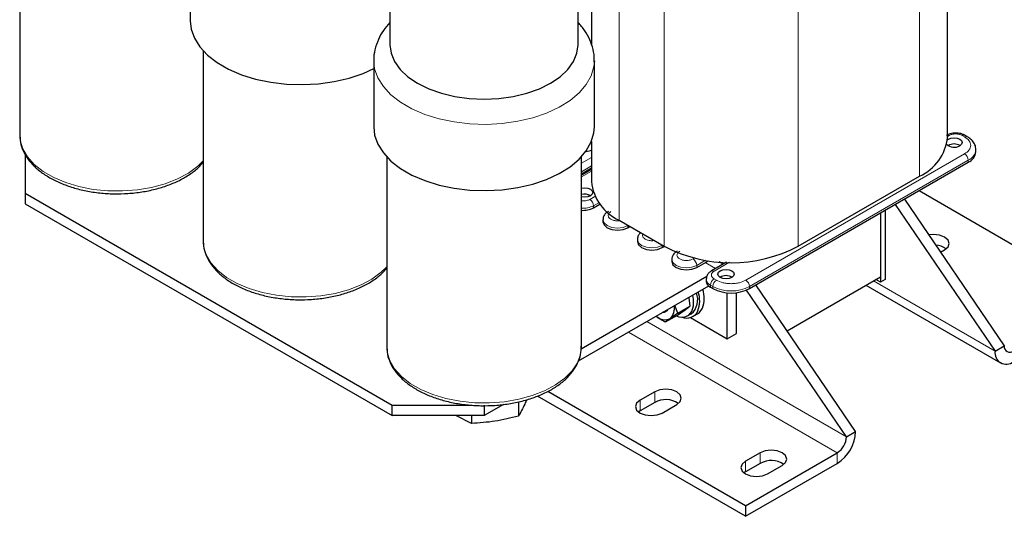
# Model space of a CAD drawing. Header units: millimetres. Extents: x 5 to 418, y 2 to 292.
# Tile 32 of 41: x 322 to 382, y 69 to 100. Entities that reach past the tile are written whole.
import ezdxf

# ---------------------------------------------------------------- set-up
doc = ezdxf.new("R2010")
doc.units = ezdxf.units.MM

msp = doc.modelspace()

# ---------------------------------------------------------------- linework, layer by layer
at = {"color": 7, "linetype": 'Continuous', "lineweight": 25}
for p, q in [((378.7531, 92.7175), (378.7531, 109.4707)), ((344.3867, 107.6036), (344.3867, 98.427)), ((355.9867, 98.427), (355.9867, 107.6036)), ((356.8059, 107.3405), (356.8059, 98.4456)), ((321.5593, 104.5797), (321.5593, 92.8724)), ((332.073, 103.9784), (332.073, 99.8957)), ((332.873, 98.0484), (332.873, 86.3412)), ((343.3867, 97.4472), (343.3867, 93.3645)), ((356.9867, 97.4472), (356.9863, 97.4014)), ((356.9867, 93.3645), (356.9867, 97.4472)), ((321.5593, 92.8724), (321.5636, 92.7416)), ((356.8059, 92.4653), (356.8059, 89.9907)), ((379.9745, 92.766), (379.8331, 92.8476)), ((321.9025, 91.6702), (321.9025, 89.2802)), ((380.5094, 91.8357), (380.5094, 91.9663)), ((344.1867, 91.5172), (344.1867, 79.8099)), ((356.1867, 79.8099), (356.1867, 91.5172)), ((366.5492, 83.394), (380.0408, 91.1825)), ((356.1867, 90.4744), (356.8059, 90.8319)), ((356.8059, 90.7442), (356.1867, 90.3868)), ((356.188, 90.3875), (356.1867, 90.3882)), ((369.5473, 86.0067), (377.0426, 90.3336)), ((321.9025, 89.2802), (344.5299, 76.2177)), ((321.9025, 89.2802), (321.9025, 88.6269)), ((377.0132, 89.4347), (388.4836, 82.813)), ((321.9025, 88.6269), (344.5299, 75.5644)), ((376.1036, 88.9097), (382.2611, 79.874)), ((356.9325, 88.3741), (357.3253, 88.6009)), ((374.6243, 88.0557), (374.6243, 83.7929)), ((374.6243, 88.0557), (374.6243, 84.1195)), ((374.9072, 88.219), (374.9072, 83.9561)), ((375.5379, 88.5831), (381.6954, 79.5475)), ((357.5175, 87.6475), (357.5175, 87.5169)), ((358.5164, 87.6068), (361.2883, 86.0067)), ((359.0538, 87.1495), (359.1813, 87.223)), ((332.873, 86.3412), (332.8773, 86.2103)), ((359.6388, 86.4229), (359.6388, 86.2923)), ((361.1752, 85.9249), (361.3026, 85.9984)), ((378.3322, 85.6393), (378.5841, 85.7847)), ((361.7601, 85.1983), (361.7601, 85.0677)), ((363.2965, 84.7003), (364.019, 85.1174)), ((365.1389, 85.0231), (364.2113, 84.4876)), ((364.9298, 84.9024), (364.6807, 85.0462)), ((363.9139, 84.1422), (356.1671, 79.6701)), ((363.8814, 83.9737), (363.8814, 83.843)), ((368.8646, 80.7944), (374.6243, 84.1195)), ((374.6243, 83.7929), (374.3414, 83.9562)), ((374.9072, 83.9561), (374.6243, 83.7929)), ((364.0308, 83.5564), (355.9956, 78.9178)), ((364.145, 83.4757), (364.2864, 83.394)), ((372.5313, 74.2571), (366.3666, 83.3034)), ((373.097, 74.5837), (366.9395, 83.6193)), ((373.7312, 83.6039), (382.0268, 78.8149)), ((362.8155, 82.818), (362.8707, 82.3057)), ((365.1774, 80.2989), (365.1774, 83.134)), ((365.7431, 80.6255), (365.7431, 83.1428)), ((362.1424, 81.8853), (361.9559, 82.3586)), ((362.11, 81.7595), (362.5788, 82.0836)), ((362.1424, 81.8853), (362.8707, 82.3057)), ((361.3818, 81.3391), (362.11, 81.7595)), ((362.1424, 81.8853), (361.6737, 81.5611)), ((362.7398, 81.7121), (362.966, 81.8427)), ((362.9146, 81.6052), (365.1774, 80.2989)), ((363.066, 81.6695), (363.3489, 81.8327)), ((365.1774, 80.2989), (365.7431, 80.6255)), ((344.1867, 79.8099), (344.191, 79.679)), ((381.6954, 79.5475), (382.2611, 79.874)), ((366.3088, 69.3585), (353.4727, 76.7686)), ((366.3088, 70.0117), (354.1099, 77.0539)), ((360.7085, 77.0328), (359.8034, 76.5103)), ((344.5299, 76.2177), (349.3744, 76.2177)), ((344.5299, 75.5644), (344.5299, 76.2177)), ((351.389, 76.2585), (350.1867, 75.5644)), ((350.1867, 76.2177), (350.1867, 75.5644)), ((352.3096, 76.416), (352.3096, 75.5328)), ((360.7085, 76.3796), (359.8034, 75.8571)), ((361.161, 75.7266), (362.0661, 76.2491)), ((350.1867, 75.5644), (344.5299, 75.5644)), ((349.4097, 75.0842), (348.4384, 75.5644)), ((349.4097, 75.5644), (349.4097, 75.0842)), ((359.8034, 75.8571), (359.7066, 75.7918)), ((372.5313, 74.2571), (373.097, 74.5837)), ((366.3088, 70.0117), (371.9656, 73.2773)), ((367.2139, 73.2773), (366.3088, 72.7548)), ((366.3088, 69.3585), (371.9656, 72.6241)), ((367.2139, 72.6241), (366.3088, 72.1016)), ((367.6664, 71.9711), (368.5715, 72.4936)), ((366.3088, 72.1016), (366.212, 72.0363)), ((366.3088, 70.0117), (366.3088, 69.3585))]:
    msp.add_line(p, q, dxfattribs=at)
at = {"color": 7, "linetype": 'Continuous', "lineweight": 18}
for p, q in [((377.0426, 107.8403), (377.0426, 90.3336)), ((358.5164, 105.1135), (358.5164, 87.6068)), ((361.2883, 103.5133), (361.2883, 86.0067)), ((369.5473, 103.5133), (369.5473, 86.0067)), ((378.8528, 92.8318), (378.7531, 92.7742)), ((379.8145, 92.7501), (379.6731, 92.8318)), ((366.3229, 83.9166), (379.8145, 91.7051)), ((356.1867, 91.1276), (356.8059, 91.4851)), ((366.5492, 83.5247), (380.0408, 91.3132)), ((380.0408, 91.3132), (380.0408, 91.1825)), ((356.1867, 90.6051), (356.8059, 90.9625)), ((356.8059, 90.636), (356.1867, 90.2786)), ((356.538, 89.2059), (356.7191, 89.1013)), ((356.7063, 88.8967), (357.0232, 89.0797)), ((356.9325, 88.5048), (357.2567, 88.6919)), ((356.9325, 88.3741), (356.9325, 88.5048)), ((359.0534, 87.2968), (359.0538, 87.2801)), ((359.0538, 87.2801), (359.0681, 87.2884)), ((359.0538, 87.1495), (359.0538, 87.2801)), ((361.1747, 86.0722), (361.1752, 86.0555)), ((361.1752, 86.0555), (361.1894, 86.0638)), ((361.1752, 85.9249), (361.1752, 86.0555)), ((363.0702, 85.2228), (363.1682, 85.2794)), ((363.2965, 84.8309), (363.8399, 85.1446)), ((363.8196, 85.0023), (364.4613, 84.6319)), ((365.3205, 85.0197), (364.3713, 84.4717)), ((363.2965, 84.7003), (363.2965, 84.8309)), ((364.3713, 83.9982), (364.5127, 83.9166)), ((374.2, 83.8745), (381.6954, 79.5475)), ((364.145, 83.6063), (364.2864, 83.5247)), ((364.145, 83.6063), (364.145, 83.4757)), ((364.2864, 83.5247), (364.2864, 83.394)), ((366.5492, 83.5247), (366.5492, 83.394)), ((372.5313, 74.2571), (360.2267, 81.3604)), ((371.9656, 73.2773), (359.0953, 80.7072)), ((359.8034, 76.5103), (359.8034, 75.8571)), ((360.7085, 77.0328), (360.7085, 76.3796)), ((367.2139, 73.2773), (367.2139, 72.6241)), ((371.9656, 72.6241), (371.9656, 73.2773)), ((366.3088, 72.7548), (366.3088, 72.1016))]:
    msp.add_line(p, q, dxfattribs=at)
at = {"color": 7, "linetype": 'Continuous', "lineweight": 25, "flags": 128}
for points in [[(332.073, 99.8957), (332.1285, 99.3952), (332.3266, 98.8336), (332.6643, 98.2947), (333.1343, 97.7899), (333.7265, 97.33), (334.4285, 96.9247), (335.2252, 96.5828), (336.0996, 96.3115), (337.0332, 96.1166), (338.006, 96.0022), (338.9972, 95.9708), (339.9858, 96.0231), (340.9507, 96.1579), (341.8713, 96.3724), (342.728, 96.6619), (343.3867, 96.9597)], [(344.3867, 98.427), (344.4581, 97.9032), (344.6706, 97.3924), (345.0189, 96.9069), (345.4944, 96.459), (346.0855, 96.0594), (346.7776, 95.7182), (347.5536, 95.4437), (348.3944, 95.2426), (349.2794, 95.12), (350.1867, 95.0788), (351.094, 95.12), (351.979, 95.2426), (352.8199, 95.4437), (353.5959, 95.7182), (354.2879, 96.0594), (354.879, 96.459), (355.3546, 96.9069), (355.7029, 97.3924), (355.9153, 97.9032), (355.9867, 98.427)], [(343.3867, 93.3645), (343.4422, 92.8639), (343.6403, 92.3024), (343.978, 91.7634), (344.448, 91.2586), (345.0402, 90.7987), (345.7422, 90.3935), (346.5389, 90.0516), (347.4134, 89.7803), (348.3469, 89.5853), (349.3197, 89.471), (350.3109, 89.4396), (351.2995, 89.4918), (352.2644, 89.6266), (353.185, 89.8411), (354.0417, 90.1307), (354.8162, 90.4892), (355.4921, 90.9089), (356.0549, 91.381), (356.4926, 91.8954), (356.7959, 92.4411), (356.9584, 93.0065), (356.9867, 93.3645)], [(378.7473, 92.5668), (378.8104, 92.6113), (378.9726, 92.6739), (379.164, 92.6959), (379.3553, 92.6739), (379.5175, 92.6113), (379.6259, 92.5177), (379.664, 92.4072), (379.6259, 92.2968), (379.5175, 92.2031), (379.5175, 92.2031)], [(356.4918, 91.8451), (356.7554, 91.9179), (356.7969, 91.9303)], [(356.1867, 89.5836), (356.2038, 89.5879), (356.3951, 89.6098), (356.5865, 89.5879), (356.7487, 89.5253), (356.8571, 89.4317), (356.8951, 89.3212), (356.8571, 89.2107), (356.7487, 89.1171), (356.5865, 89.0545), (356.3951, 89.0326), (356.2038, 89.0545), (356.1867, 89.0588)], [(357.5175, 87.5169), (357.586, 87.318), (357.7811, 87.1495), (358.073, 87.0369), (358.4175, 86.9973), (358.7619, 87.0369), (359.0538, 87.1495)], [(359.6388, 86.2923), (359.7073, 86.0934), (359.9024, 85.9249), (360.1944, 85.8123), (360.5388, 85.7727), (360.8832, 85.8123), (361.1752, 85.9249)], [(378.5841, 85.7847), (378.7922, 85.9645), (378.8653, 86.1766), (378.7922, 86.3887), (378.5841, 86.5685), (378.2727, 86.6886), (377.9053, 86.7308), (377.6071, 86.7034)], [(361.7601, 85.0677), (361.8286, 84.8688), (362.0237, 84.7003), (362.3157, 84.5876), (362.6601, 84.5481), (363.0045, 84.5876), (363.2965, 84.7003)], [(365.4602, 84.088), (365.298, 84.0255), (365.1067, 84.0035), (364.9153, 84.0255), (364.7531, 84.088), (364.6447, 84.1817), (364.6067, 84.2921), (364.6447, 84.4026), (364.7531, 84.4962), (364.9153, 84.5588), (365.1067, 84.5808), (365.298, 84.5588), (365.4602, 84.4962), (365.5686, 84.4026), (365.6067, 84.2921), (365.5686, 84.1817), (365.4602, 84.088)], [(362.0245, 81.7101), (362.1984, 81.6537), (362.528, 81.6372), (362.8018, 81.7531), (362.9976, 81.992), (363.0997, 82.3345), (363.0997, 82.7528), (363.0578, 82.9947)], [(361.525, 82.1099), (361.4674, 82.0226), (361.2882, 81.9225), (361.1925, 81.9179)], [(363.3489, 81.8327), (363.4607, 81.9137), (363.6553, 82.1852)], [(362.0661, 76.2491), (362.2742, 76.4289), (362.3473, 76.6409), (362.2742, 76.853), (362.0661, 77.0328), (361.7547, 77.1529), (361.3873, 77.1951), (361.0199, 77.1529), (360.7085, 77.0328)], [(359.8034, 76.5103), (359.5953, 76.3305), (359.5222, 76.1184), (359.5953, 75.9064), (359.8034, 75.7266), (360.1148, 75.6064), (360.4822, 75.5642), (360.8496, 75.6064), (361.161, 75.7266)], [(368.5715, 72.4936), (368.7796, 72.6734), (368.8527, 72.8855), (368.7796, 73.0975), (368.5715, 73.2773), (368.2601, 73.3975), (367.8927, 73.4397), (367.5253, 73.3975), (367.2139, 73.2773)], [(366.3088, 72.7548), (366.1007, 72.575), (366.0276, 72.363), (366.1007, 72.1509), (366.3088, 71.9711), (366.6202, 71.8509), (366.9876, 71.8088), (367.355, 71.8509), (367.6664, 71.9711)]]:
    msp.add_lwpolyline(points, dxfattribs=at)
at = {"color": 7, "linetype": 'Continuous', "lineweight": 18, "flags": 128}
for points in [[(356.9863, 97.4014), (356.9584, 97.0892), (356.7959, 96.5238), (356.4926, 95.9781), (356.0549, 95.4637), (355.4921, 94.9916), (354.8162, 94.5719), (354.0417, 94.2134), (353.185, 93.9238), (352.2644, 93.7093), (351.2995, 93.5745), (350.3109, 93.5223), (349.3197, 93.5537), (348.3469, 93.668), (347.4134, 93.863), (346.5389, 94.1343), (345.7422, 94.4762), (345.0402, 94.8814), (344.448, 95.3413), (343.978, 95.8461), (343.6403, 96.3851), (343.4422, 96.9466), (343.3868, 97.4357)], [(321.5636, 92.7416), (321.5868, 92.5412), (321.7444, 92.0188), (322.0383, 91.5163), (322.4616, 91.0457), (323.0043, 90.6179), (323.6539, 90.2429), (324.395, 89.9296), (325.2102, 89.6852), (326.0805, 89.5156), (326.9855, 89.4246), (327.9039, 89.4144), (328.8143, 89.4853), (329.6952, 89.6356), (330.5261, 89.8618), (331.2874, 90.1585), (331.9613, 90.5188), (332.5321, 90.9343), (332.873, 91.2638)], [(357.5175, 87.6502), (357.5175, 87.6475), (357.586, 87.4487), (357.7811, 87.2801), (358.073, 87.1675), (358.4175, 87.128), (358.7619, 87.1675), (359.0538, 87.2801)], [(332.8773, 86.2103), (332.9005, 86.0099), (333.0581, 85.4875), (333.352, 84.9851), (333.7753, 84.5144), (334.3181, 84.0866), (334.9676, 83.7116), (335.7087, 83.3983), (336.5239, 83.1539), (337.3942, 82.9843), (338.2992, 82.8933), (339.2176, 82.8832), (340.128, 82.9541), (341.0089, 83.1043), (341.8398, 83.3305), (342.6011, 83.6272), (343.2751, 83.9876), (343.8458, 84.4031), (344.1867, 84.7326)], [(359.6388, 86.4256), (359.6388, 86.4229), (359.7073, 86.2241), (359.9024, 86.0555), (360.1944, 85.9429), (360.5388, 85.9034), (360.8832, 85.9429), (361.1752, 86.0555)], [(361.7601, 85.201), (361.7601, 85.1983), (361.8286, 84.9995), (362.0237, 84.8309), (362.3157, 84.7183), (362.6601, 84.6787), (363.0045, 84.7183), (363.2965, 84.8309)], [(344.191, 79.679), (344.2142, 79.4787), (344.3718, 78.9562), (344.6657, 78.4538), (345.089, 77.9832), (345.6318, 77.5553), (346.2813, 77.1804), (347.0224, 76.867), (347.8376, 76.6227), (348.708, 76.453), (349.6129, 76.362), (350.5313, 76.3519), (351.4417, 76.4228), (352.3226, 76.5731), (353.1535, 76.7992), (353.9148, 77.096), (354.5888, 77.4563), (355.1595, 77.8718), (355.6137, 78.3327), (355.9407, 78.8283), (356.1329, 79.3468), (356.1867, 79.8099)]]:
    msp.add_lwpolyline(points, dxfattribs=at)
at = {"color": 7, "linetype": 'Continuous', "lineweight": 25}
for centre, radius, start, end in [((375.8553, 92.9912), 2.9107, 294.074307, 354.605552), ((379.171, 92.7926), 0.6838, 227.175844, 300.449009), ((379.164, 91.5869), 0.7243, 59.546132, 120.453868), ((379.767, 92.7003), 0.1616, 66.424075, 125.553581), ((379.7087, 91.9155), 0.8047, 294.374658, 354.305201), ((359.7703, 90.3121), 2.9817, 186.187456, 245.132685), ((356.3942, 88.4625), 0.7581, 60.953357, 105.881963), ((356.3091, 89.5598), 1.3396, 264.760344, 297.735783), ((365.4178, 93.9027), 8.9106, 242.39104, 297.60896), ((377.9875, 84.8856), 1.1877, 54.285982, 87.606097), ((364.3318, 83.888), 0.4526, 185.694799, 245.625342), ((365.1067, 83.4718), 0.7243, 59.546132, 120.453868), ((361.6524, 82.6406), 1.828, 340.217454, 17.488186), ((361.9349, 82.8039), 1.8283, 340.219025, 17.505232), ((365.4178, 85.5776), 2.4592, 242.609672, 297.390328), ((362.2017, 82.7129), 1.1582, 311.291791, 20.859878), ((361.0744, 82.1735), 0.8568, 314.383589, 10.894811), ((362.6708, 82.3426), 0.7715, 247.790126, 335.438118), ((361.3311, 82.2468), 0.7665, 226.329361, 296.55025), ((382.3851, 79.4356), 0.6987, 170.785963, 309.203285), ((382.606, 79.8181), 0.3494, 170.785963, 309.203285), ((361.3819, 75.1497), 1.4022, 56.156779, 118.704838), ((370.6406, 74.6955), 2.4589, 302.605478, 357.394522), ((371.3031, 74.313), 1.2294, 302.605478, 357.394522), ((367.8873, 71.3942), 1.4022, 56.156779, 118.704838)]:
    msp.add_arc(centre, radius, start, end, dxfattribs=at)
at = {"color": 7, "linetype": 'Continuous', "lineweight": 18}
for centre, radius, start, end in [((378.7459, 92.6625), 0.2002, 57.714256, 87.924776), ((379.9086, 92.6182), 0.1621, 66.992016, 125.503458), ((379.5495, 91.2908), 0.4918, 2.605478, 57.394522), ((379.7061, 92.0492), 0.8085, 294.450651, 353.438132), ((356.4413, 88.4824), 0.4918, 2.605478, 57.394522), ((356.3091, 89.6905), 1.3396, 264.760344, 297.735783), ((362.8052, 84.8086), 0.4918, 2.605478, 57.394522), ((364.2773, 84.3401), 0.1618, 54.465087, 113.363913), ((364.3226, 84.0117), 0.4426, 184.580503, 246.343168), ((364.6363, 83.5839), 0.4918, 122.605478, 177.394522), ((364.7777, 83.5023), 0.4918, 122.605478, 177.394522), ((366.0579, 83.5023), 0.4918, 2.605478, 57.394522), ((365.4178, 85.7082), 2.4592, 242.609672, 297.390328)]:
    msp.add_arc(centre, radius, start, end, dxfattribs=at)
at = {"color": 7, "linetype": 'Continuous', "lineweight": 25}
for points, knots in [([(344.3867, 99.7952), (344.2452, 99.6352), (343.9598, 99.3128), (343.6464, 98.7454), (343.4486, 98.131), (343.3674, 97.6767), (343.3898, 97.4475), (343.3914, 97.4311)], [0, 0, 0, 0, 0.2360221, 0.4757267, 0.7332576, 0.9809657, 1, 1, 1, 1]), ([(356.9748, 97.3859), (356.9792, 97.4325), (357.0033, 97.6859), (356.921, 98.147), (356.7274, 98.7422), (356.4182, 99.3046), (356.1311, 99.638), (355.9867, 99.8058)], [0, 0, 0, 0, 0.0530943, 0.2885817, 0.5226474, 0.7598595, 1, 1, 1, 1]), ([(379.263, 92.9885), (379.1468, 92.9795), (378.986, 92.9671), (378.7999, 92.9053), (378.731, 92.8639), (378.697, 92.8435)], [0, 0, 0, 0, 0.5680735, 0.7867407, 1, 1, 1, 1]), ([(379.8297, 92.8444), (379.8054, 92.8594), (379.7308, 92.9054), (379.5433, 92.9677), (379.3706, 92.9805), (379.263, 92.9885)], [0, 0, 0, 0, 0.1540766, 0.472609, 1, 1, 1, 1]), ([(321.5784, 92.7245), (321.5783, 92.6647), (321.5783, 92.4266), (321.7076, 92.017), (321.9605, 91.5133), (322.3374, 91.0402), (322.8226, 90.6045), (323.4112, 90.2155), (324.0891, 89.8825), (324.8406, 89.6129), (325.6484, 89.412), (326.4954, 89.2833), (327.3639, 89.229), (328.2364, 89.2498), (329.0949, 89.3454), (329.9221, 89.5142), (330.701, 89.7536), (331.4171, 90.0596), (332.05, 90.4301), (332.5463, 90.8059), (332.779, 91.0776), (332.873, 91.1873)], [0, 0, 0, 0, 0.0176761, 0.0703925, 0.123383, 0.1773523, 0.2324154, 0.2882297, 0.344366, 0.4005083, 0.4565613, 0.5125238, 0.5684269, 0.6243141, 0.6802286, 0.7362087, 0.7923048, 0.8485632, 0.9050116, 0.9616228, 1, 1, 1, 1]), ([(380.4956, 91.9546), (380.4984, 92.0093), (380.506, 92.1626), (380.3926, 92.3974), (380.2118, 92.6153), (380.0438, 92.7168), (379.9693, 92.7619)], [0, 0, 0, 0, 0.1660422, 0.4652985, 0.7624821, 1, 1, 1, 1]), ([(357.8515, 88.1573), (357.8269, 88.1447), (357.7405, 88.1006), (357.627, 87.9825), (357.5289, 87.819), (357.5274, 87.6993), (357.5268, 87.6503)], [0, 0, 0, 0, 0.1253899, 0.4387044, 0.7702676, 1, 1, 1, 1]), ([(359.8449, 86.8399), (359.8141, 86.8131), (359.7301, 86.7401), (359.6511, 86.5935), (359.649, 86.4744), (359.6481, 86.4257)], [0, 0, 0, 0, 0.2552023, 0.6951621, 1, 1, 1, 1]), ([(332.8921, 86.1933), (332.8921, 86.1335), (332.892, 85.8954), (333.0213, 85.4858), (333.2742, 84.982), (333.6511, 84.5089), (334.1363, 84.0732), (334.7249, 83.6842), (335.4028, 83.3512), (336.1543, 83.0816), (336.9622, 82.8808), (337.8091, 82.7521), (338.6776, 82.6977), (339.5501, 82.7185), (340.4086, 82.8141), (341.2358, 82.9829), (342.0147, 83.2224), (342.7308, 83.5284), (343.3638, 83.8988), (343.86, 84.2747), (344.0927, 84.5463), (344.1867, 84.656)], [0, 0, 0, 0, 0.0176761, 0.0703925, 0.123383, 0.1773523, 0.2324154, 0.2882297, 0.344366, 0.4005083, 0.4565613, 0.5125238, 0.5684269, 0.6243141, 0.6802286, 0.7362087, 0.7923048, 0.8485632, 0.9050116, 0.9616228, 1, 1, 1, 1]), ([(362.0942, 85.7081), (362.0695, 85.6955), (361.9832, 85.6513), (361.8696, 85.5333), (361.7715, 85.3698), (361.7701, 85.2501), (361.7695, 85.2011)], [0, 0, 0, 0, 0.1253899, 0.4387044, 0.7702676, 1, 1, 1, 1]), ([(364.2155, 84.4835), (364.1908, 84.4709), (364.1045, 84.4267), (363.9909, 84.3087), (363.8929, 84.1452), (363.8914, 84.0255), (363.8908, 83.9765)], [0, 0, 0, 0, 0.1253899, 0.4387044, 0.7702676, 1, 1, 1, 1]), ([(362.5788, 82.0836), (362.5877, 82.0901), (362.7149, 82.1816), (362.7956, 82.2459), (362.8707, 82.3057)], [0, 0, 0, 0, 0.0701742, 1, 1, 1, 1]), ([(360.8085, 81.6962), (360.9505, 81.5947), (361.1307, 81.4657), (361.3378, 81.3613), (361.3818, 81.3391)], [0, 0, 0, 0, 0.7876964, 1, 1, 1, 1]), ([(361.6737, 81.5611), (361.6648, 81.5547), (361.5376, 81.4632), (361.4568, 81.3989), (361.3818, 81.3391)], [0, 0, 0, 0, 0.0701742, 1, 1, 1, 1]), ([(344.2058, 79.662), (344.2058, 79.6022), (344.2057, 79.3641), (344.335, 78.9545), (344.5879, 78.4507), (344.9648, 77.9777), (345.45, 77.542), (346.0386, 77.1529), (346.7165, 76.8199), (347.468, 76.5504), (348.2759, 76.3495), (349.1228, 76.2208), (349.9913, 76.1664), (350.8638, 76.1872), (351.7223, 76.2828), (352.5495, 76.4517), (353.3286, 76.691), (354.0438, 76.9974), (354.6802, 77.3664), (355.223, 77.7927), (355.6589, 78.2689), (355.971, 78.7843), (356.1602, 79.3143), (356.1756, 79.6714), (356.183, 79.8425)], [0, 0, 0, 0, 0.0149842, 0.0596726, 0.1045934, 0.150344, 0.1970217, 0.2443362, 0.2919238, 0.3395164, 0.3870332, 0.4344734, 0.4818632, 0.5292396, 0.5766391, 0.6240941, 0.6716476, 0.7193386, 0.7671907, 0.8151808, 0.8631102, 0.9105902, 0.9571508, 1, 1, 1, 1]), ([(352.8089, 76.5457), (352.772, 76.4559), (352.6056, 76.0512), (352.4391, 75.7597), (352.3096, 75.5328)], [0, 0, 0, 0, 0.2219016, 1, 1, 1, 1]), ([(352.3096, 75.5328), (351.8263, 75.414), (350.8597, 75.1765), (349.893, 75.115), (349.4097, 75.0842)], [0, 0, 0, 0, 0.4999949, 1, 1, 1, 1])]:
    msp.add_open_spline(points, degree=3, knots=knots, dxfattribs=at)
at = {"color": 7, "linetype": 'Continuous', "lineweight": 18}
for points, knots in [([(379.6731, 92.8318), (379.616, 92.8583), (379.5279, 92.8994), (379.3813, 92.9251), (379.263, 92.9322), (379.1447, 92.9251), (378.9981, 92.8994), (378.9099, 92.8583), (378.8528, 92.8318)], [0, 0, 0, 0, 0.23944295, 0.36960338, 0.49999989, 0.63016043, 0.76055705, 1, 1, 1, 1]), ([(379.8145, 91.7051), (379.9162, 91.7778), (380.0731, 91.8901), (380.1714, 92.0769), (380.1984, 92.2276), (380.1714, 92.3783), (380.0732, 92.5651), (379.9162, 92.6774), (379.8145, 92.7501)], [0, 0, 0, 0, 0.23944295, 0.36966796, 0.49999995, 0.63022502, 0.76055705, 1, 1, 1, 1]), ([(356.1867, 88.805), (356.2231, 88.802), (356.2987, 88.7957), (356.4144, 88.8035), (356.561, 88.8289), (356.6492, 88.87), (356.7063, 88.8967)], [0, 0, 0, 0, 0.1950354, 0.4045846, 0.6145139, 1, 1, 1, 1]), ([(358.0073, 88.1456), (357.9613, 88.1126), (357.8902, 88.0618), (357.8456, 87.9771), (357.8334, 87.9089), (357.8453, 87.8404), (357.8915, 87.7567), (357.9974, 87.6664), (358.1539, 87.605), (358.2988, 87.5789), (358.4017, 87.5714), (358.4642, 87.5763), (358.4875, 87.5781)], [0, 0, 0, 0, 0.1517769, 0.2342823, 0.3169374, 0.3994429, 0.4820981, 0.6338749, 0.7856518, 0.8681573, 0.9508123, 1, 1, 1, 1]), ([(359.977, 86.7636), (359.9748, 86.7598), (359.9602, 86.7344), (359.9562, 86.684), (359.9663, 86.6159), (360.013, 86.532), (360.1186, 86.4417), (360.2751, 86.3807), (360.4203, 86.3537), (360.5383, 86.3479), (360.6256, 86.3502), (360.6697, 86.3586), (360.6764, 86.3599)], [0, 0, 0, 0, 0.0175681, 0.1173592, 0.2169696, 0.3167607, 0.5000038, 0.6832469, 0.7828573, 0.8826483, 0.9822588, 1, 1, 1, 1]), ([(362.25, 85.6963), (362.2039, 85.6634), (362.1328, 85.6125), (362.0883, 85.5279), (362.0761, 85.4597), (362.088, 85.3912), (362.1341, 85.3075), (362.24, 85.2171), (362.3965, 85.156), (362.5415, 85.1293), (362.6601, 85.1224), (362.7783, 85.1295), (362.925, 85.1552), (363.0131, 85.1962), (363.0702, 85.2228)], [0, 0, 0, 0, 0.1197215, 0.1848017, 0.2499999, 0.3150802, 0.3802785, 0.5, 0.6197215, 0.6848017, 0.7499999, 0.8150802, 0.8802785, 1, 1, 1, 1]), ([(364.3713, 84.4717), (364.3252, 84.4388), (364.2541, 84.3879), (364.2096, 84.3033), (364.1973, 84.235), (364.2096, 84.1667), (364.2541, 84.0821), (364.3252, 84.0312), (364.3713, 83.9982)], [0, 0, 0, 0, 0.2394429, 0.3696034, 0.4999999, 0.6301604, 0.7605571, 1, 1, 1, 1]), ([(364.5127, 83.9166), (364.6387, 83.8579), (364.8332, 83.7673), (365.1568, 83.7106), (365.4177, 83.6949), (365.6788, 83.7106), (366.0024, 83.7673), (366.1969, 83.8579), (366.3229, 83.9166)], [0, 0, 0, 0, 0.2394429, 0.369668, 0.5, 0.630225, 0.7605571, 1, 1, 1, 1])]:
    msp.add_open_spline(points, degree=3, knots=knots, dxfattribs=at)

doc.saveas('drawing.dxf')
